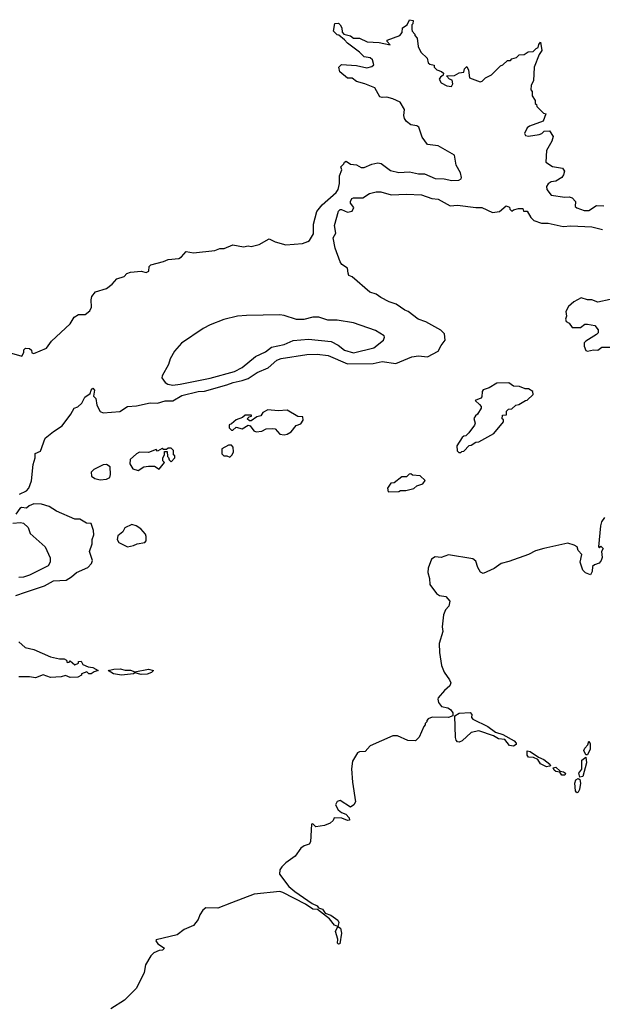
# Model space of a CAD drawing. Extents: x 2604950 to 2749250, y 940531 to 1028284.
# Tile 38 of 220: x 2654890 to 2658754, y 976623 to 983150. Entities that reach past the tile are written whole.
import ezdxf

# ---------------------------------------------------------------- set-up
doc = ezdxf.new("R2010")
doc.units = 0

msp = doc.modelspace()

# ---------------------------------------------------------------- linework, layer by layer
at = {"layer": '0CON05XD'}
for points in [[(2654835, 980940), (2654905, 980920), (2654917, 980943), (2654918.3, 980961.7), (2654928.3, 980971.7), (2654955, 980970), (2654968.3, 980958.3), (2654971.7, 980941.7), (2654985, 980937.5), (2655067.3, 980972.7), (2655100.5, 981019.5), (2655225.7, 981134.3), (2655252.3, 981177.7), (2655280, 981195), (2655325, 981196.2), (2655355, 981220), (2655366, 981245), (2655363.9, 981293.9), (2655368.8, 981315), (2655392.5, 981345), (2655465, 981367.5), (2655503, 981397), (2655535, 981432.5), (2655583, 981447), (2655601.7, 981468.3), (2655625, 981476.7), (2655695, 981483.3), (2655730, 981475), (2655746.1, 981483.9), (2655750, 981515), (2655760, 981525), (2655845, 981546.7), (2655875, 981560), (2655945, 981567.5), (2655963, 981577), (2655995, 981613.3), (2656043.6, 981603.6), (2656185, 981620), (2656217, 981633), (2656246.4, 981633.6), (2656305, 981657.5), (2656375, 981643.3), (2656405, 981650), (2656425, 981646.7), (2656479.5, 981660.5), (2656545, 981696.7), (2656585, 981676.7), (2656655, 981656.7), (2656765, 981666.7), (2656800.7, 981679.3), (2656813.3, 981686.7), (2656838.6, 981731.4), (2656840, 981795), (2656861.7, 981878.3), (2656897.1, 981922.9), (2656990, 982005), (2657003.1, 982025), (2657012.2, 982065), (2657011.2, 982115), (2657027.5, 982155), (2657020, 982175), (2657040, 982195), (2657043.6, 982206.4), (2657055, 982212.5), (2657085, 982192.5), (2657125, 982187.5), (2657155, 982170), (2657175, 982170), (2657225, 982193.3), (2657265, 982201.2), (2657287, 982197), (2657350.5, 982150.5), (2657405, 982136.2), (2657475, 982142), (2657535, 982129.2), (2657575, 982129.2), (2657645, 982097.1), (2657705, 982094.2), (2657755.9, 982084.1), (2657803.3, 982086.7), (2657817.5, 982095), (2657820, 982105), (2657813.3, 982135), (2657785.9, 982185.9), (2657775, 982252.5), (2657665, 982313.8), (2657595, 982322.5), (2657560.5, 982370.5), (2657537.7, 982437.7), (2657525, 982446.7), (2657485, 982452.5), (2657456.7, 982475), (2657442.5, 982495), (2657437.5, 982515), (2657442.5, 982555), (2657413.9, 982603.9), (2657365, 982626.2), (2657325, 982636.2), (2657295, 982633.3), (2657278.3, 982638.3), (2657245, 982697.5), (2657180, 982725), (2657125, 982740), (2657095, 982762.5), (2657065, 982762.5), (2657013.6, 982803.6), (2657007.5, 982835), (2657025, 982852.5), (2657123, 982847), (2657191.7, 982831.7), (2657225, 982840), (2657238.3, 982851.7), (2657230, 982885), (2657215, 982897.5), (2657173.9, 982903.9), (2657143.3, 982935), (2657064.1, 982994.1), (2657045, 983017.5), (2657007, 983047), (2656995, 983050), (2656972.5, 983075), (2656980, 983125), (2657005, 983126.2), (2657016.7, 983115), (2657026, 983096), (2657028.3, 983068.3), (2657040, 983055), (2657083.6, 983043.6), (2657105, 983027.5), (2657145, 983026.7), (2657195, 983003.3), (2657275, 982998.8), (2657347.5, 982982.5), (2657327.5, 983005), (2657327.5, 983015), (2657412.5, 983045), (2657427.5, 983065), (2657430, 983095), (2657460, 983115), (2657475, 983150), (2657500, 983145), (2657497, 983123), (2657490, 983115), (2657490, 983085), (2657493, 983073), (2657510, 983055), (2657510, 983045), (2657527, 983027), (2657533, 982973), (2657550, 982935), (2657592.5, 982895), (2657600, 982865), (2657610, 982855), (2657638.3, 982848.3), (2657640, 982835), (2657657, 982817), (2657687, 982807), (2657700, 982795), (2657698.3, 982781.7), (2657680.7, 982769.3), (2657673.3, 982755), (2657685, 982732.5), (2657722.3, 982712.3), (2657755, 982707.5), (2657763.3, 982725), (2657758.3, 982748.3), (2657740, 982755), (2657721.7, 982778.3), (2657775, 982780), (2657805, 982797.5), (2657837, 982803), (2657840, 982825), (2657855, 982840), (2657867.5, 982815), (2657873.6, 982763.6), (2657945, 982737.5), (2657958.3, 982741.7), (2657980, 982765), (2658020, 982785), (2658080, 982845), (2658095, 982850), (2658125, 982880), (2658145, 982880), (2658155, 982890), (2658185, 982900), (2658203, 982917), (2658235, 982920), (2658263, 982937), (2658295, 982940), (2658315, 982960), (2658330, 982965), (2658332.5, 982985), (2658345, 983000), (2658352.5, 982945), (2658335, 982920), (2658302.5, 982835), (2658297.5, 982745), (2658283, 982717), (2658280, 982685), (2658290, 982675), (2658290, 982645), (2658310, 982615), (2658310, 982595), (2658318.3, 982588.3), (2658320, 982575), (2658365, 982530), (2658380, 982525), (2658363, 982477), (2658272.5, 982445), (2658255, 982432.5), (2658238.8, 982395), (2658245, 982382.5), (2658265, 982377.5), (2658335, 982390), (2658353.6, 982396.4), (2658368.3, 982411.7), (2658405, 982412.5), (2658427.5, 982375), (2658420, 982345), (2658383.6, 982283.6), (2658378.8, 982205), (2658425, 982176.2), (2658490, 982165), (2658503.3, 982145), (2658497.7, 982122.3), (2658485, 982103.3), (2658445, 982080), (2658415, 982076.2), (2658395, 982062.5), (2658383.3, 982045), (2658386.7, 982025), (2658415, 981986.7), (2658505, 981973.8), (2658535, 981976.7), (2658555, 981968.8), (2658576.7, 981945), (2658575, 981912.5), (2658585, 981903.3), (2658635, 981886.2), (2658665, 981886), (2658715, 981917.5), (2658765, 981916.7)], [(2654890, 980005), (2654935, 980026.7), (2654950, 980045), (2654967.8, 980092.2), (2654979.1, 980200.9), (2654994, 980245), (2654993.3, 980275), (2655029.3, 980290.7), (2655060, 980375), (2655115, 980421.2), (2655171.9, 980458.1), (2655230, 980535), (2655252.5, 980575), (2655277, 980583), (2655303, 980607), (2655321.7, 980648.3), (2655358.3, 980671.7), (2655363.3, 980695), (2655375, 980707.5), (2655386.7, 980695), (2655380, 980655), (2655395, 980640), (2655401.2, 980595), (2655425, 980553.3), (2655445, 980544.2), (2655555, 980552), (2655605, 980585.8), (2655665, 980590.8), (2655755, 980609.2), (2655805, 980608), (2655855, 980622.9), (2655905, 980623.1), (2655965, 980657.8), (2656075, 980685.4), (2656115, 980687.3), (2656265, 980728.9), (2656305.6, 980745.6), (2656365, 980758.2), (2656405, 980772.2), (2656465, 980812.2), (2656537.7, 980842.3), (2656595, 980892.5), (2656625, 980904), (2656795, 980931.1), (2656863.7, 980933.7), (2656935.9, 980924.1), (2657065, 980869.5), (2657235, 980870.8), (2657295, 980883.8), (2657385, 980872), (2657490, 980915), (2657535, 980921.2), (2657595, 980916), (2657666.4, 980953.6), (2657685, 980990), (2657712.5, 981025), (2657707, 981067), (2657683, 981093), (2657585, 981146.2), (2657532.5, 981165), (2657466.1, 981216.1), (2657443.9, 981223.9), (2657387.5, 981265), (2657340.2, 981280.2), (2657285, 981307.5), (2657255, 981330), (2657213.4, 981343.4), (2657096.1, 981446.1), (2657073.6, 981453.6), (2657069.3, 981469.3), (2657063.6, 981503.6), (2657026.7, 981526.7), (2657016.7, 981545), (2656982.9, 981635), (2656970, 981705), (2656987.5, 981735), (2656978, 981785), (2657005, 981880), (2657015, 981891.2), (2657025, 981892), (2657065, 981874.2), (2657095, 981880), (2657106.1, 981906.1), (2657084, 981934), (2657084, 981945), (2657093.8, 981965), (2657105, 981970), (2657165, 981970), (2657211.2, 981998.8), (2657255, 982009.4), (2657285, 982009.5), (2657355, 981988.9), (2657455, 981994.4), (2657555, 981988.1), (2657624.6, 981964.6), (2657665, 981959.4), (2657745, 981916.2), (2657795, 981921.4), (2657915, 981904.2), (2657955, 981906), (2658027, 981873), (2658071.7, 981878.3), (2658117, 981917), (2658138.3, 981908.3), (2658140, 981895), (2658155, 981880), (2658165, 981890), (2658198.3, 981898.3), (2658228.3, 981898.3), (2658231.7, 981881.7), (2658255, 981880), (2658279.5, 981839.5), (2658299.5, 981819.5), (2658352.1, 981802.1), (2658395, 981801.9), (2658495, 981779.2), (2658545, 981784.3), (2658685, 981778), (2658755, 981759.2)], [(2658807.5, 981295), (2658725, 981276.7), (2658685, 981293.3), (2658655, 981293.3), (2658613.9, 981306.1), (2658565, 981280), (2658530.5, 981249.5), (2658512.5, 981215), (2658517.5, 981185), (2658510, 981165), (2658515, 981150), (2658535, 981137.5), (2658555, 981110), (2658609.3, 981110.7), (2658638.3, 981131.7), (2658655, 981132.5), (2658705, 981122.5), (2658727.5, 981095), (2658727.5, 981075), (2658715, 981062.5), (2658645, 981020), (2658633, 981007), (2658633.3, 980985), (2658645, 980957.5), (2658655, 980952.5), (2658695, 980962.5), (2658725, 980960), (2658750.7, 980979.3), (2658805, 980980)], [(2655905, 980728.2), (2655955, 980734), (2656152.8, 980772.8), (2656315, 980816.9), (2656366.9, 980845), (2656455, 980917.5), (2656521.2, 980948.8), (2656560.9, 980979.1), (2656645, 980996.2), (2656705, 981022.5), (2656805, 981032.5), (2656955, 981017.5), (2657003.6, 980993.6), (2657045, 980958.5), (2657105, 980941.5), (2657240, 980975), (2657303.3, 981025), (2657310, 981045), (2657306.7, 981055), (2657249.7, 981089.7), (2657105, 981140), (2656995, 981159.2), (2656935, 981158.8), (2656875, 981178), (2656835, 981178), (2656775, 981163.3), (2656727, 981163), (2656645, 981190), (2656615, 981193.3), (2656395, 981190), (2656335, 981184), (2656245, 981162.5), (2656152.7, 981127.3), (2656107.7, 981102.3), (2655962.5, 981005), (2655917, 980953), (2655888.3, 980901.7), (2655877.5, 980865), (2655835, 980790), (2655833.3, 980775), (2655854.5, 980744.5), (2655873.1, 980733.1), (2655905, 980728.2)], [(2657815, 980280), (2657821.7, 980288.3), (2657835, 980290), (2657871.7, 980328.3), (2657885, 980330), (2657915, 980350), (2657935, 980352.5), (2658035, 980407.5), (2658100, 980485), (2658098.3, 980498.3), (2658090, 980505), (2658091.7, 980528.3), (2658118.3, 980531.7), (2658120, 980555), (2658131.7, 980568.3), (2658155, 980570), (2658180, 980595), (2658201.7, 980598.3), (2658245, 980626.7), (2658255, 980627.5), (2658296.7, 980665), (2658292.5, 980685), (2658265, 980702.5), (2658243, 980703), (2658205, 980717.5), (2658165, 980720), (2658135, 980742.5), (2658055, 980740), (2658005, 980710), (2657965, 980697.5), (2657957.5, 980685), (2657955, 980650), (2657948.3, 980641.7), (2657910, 980625), (2657939.3, 980599.3), (2657950, 980585), (2657950, 980575), (2657927.5, 980535), (2657912.5, 980525), (2657903, 980507), (2657910, 980475), (2657907, 980463), (2657868.3, 980411.7), (2657848.3, 980391.7), (2657835, 980390), (2657825, 980380), (2657790, 980325), (2657791.7, 980291.7), (2657801.7, 980281.7), (2657815, 980280)], [(2656645, 980397.5), (2656665, 980402.5), (2656691.7, 980418.3), (2656725, 980460), (2656755, 980470), (2656770, 980495), (2656768.3, 980518.3), (2656735, 980520), (2656665, 980562.5), (2656605, 980556.2), (2656535, 980563.3), (2656503.6, 980546.4), (2656490, 980525), (2656462.5, 980517.5), (2656425, 980490), (2656415, 980490), (2656400, 980505), (2656411.7, 980518.3), (2656428.3, 980521.7), (2656428.3, 980528.3), (2656385, 980527.5), (2656367, 980513), (2656325, 980497.5), (2656295, 980470), (2656280, 980465), (2656280, 980445), (2656295, 980430), (2656305, 980430), (2656325, 980450), (2656365, 980437.5), (2656405, 980462.5), (2656418.3, 980458.3), (2656443.6, 980423.6), (2656458.3, 980418.3), (2656497, 980423), (2656525, 980437.5), (2656565, 980441.2), (2656585, 980437.5), (2656615, 980402.5), (2656645, 980397.5)], [(2655675, 980162.5), (2655713, 980187), (2655745, 980190), (2655785, 980190), (2655815, 980170), (2655850, 980215), (2655840, 980225), (2655840, 980245), (2655850, 980265), (2655851.7, 980288.3), (2655868.3, 980288.3), (2655870, 980255), (2655878.3, 980248.3), (2655881.7, 980231.7), (2655895, 980220), (2655920, 980245), (2655918.3, 980258.3), (2655910, 980265), (2655910, 980295), (2655895, 980310), (2655875, 980310), (2655865, 980300), (2655845, 980300), (2655835, 980307.5), (2655805, 980290), (2655795, 980300), (2655745, 980280), (2655685, 980282.5), (2655665, 980272.5), (2655622.5, 980235), (2655620, 980205), (2655641.7, 980171.7), (2655675, 980162.5)], [(2656285, 980250), (2656300, 980265), (2656307.5, 980285), (2656307, 980317), (2656295, 980330), (2656275, 980330), (2656230, 980305), (2656231.7, 980271.7), (2656245, 980260), (2656265, 980260), (2656285, 980250)], [(2655425, 980100), (2655465, 980103.3), (2655487.5, 980115), (2655492.5, 980135), (2655490, 980185), (2655465, 980202.5), (2655445, 980200), (2655381.7, 980168.3), (2655365, 980150), (2655367.5, 980125), (2655389.3, 980109.3), (2655425, 980100)], [(2657335, 980020), (2657405, 980022.5), (2657415, 980030), (2657451.7, 980028.3), (2657505, 980042.5), (2657525, 980060), (2657565, 980072.5), (2657580, 980095), (2657547, 980127), (2657495, 980130), (2657485, 980140), (2657473, 980137), (2657455, 980120), (2657425, 980120), (2657375, 980080), (2657351.7, 980078.3), (2657330, 980045), (2657335, 980020)], [(2654865, 979332.5), (2654928.8, 979355), (2655055, 979397.1), (2655115, 979430), (2655197.5, 979435), (2655235, 979456.7), (2655267.5, 979485), (2655342.3, 979517.7), (2655366.7, 979545), (2655372.5, 979565), (2655352.5, 979625), (2655370, 979675), (2655370, 979705), (2655382.5, 979735), (2655380, 979765), (2655365, 979810), (2655333, 979813), (2655289.3, 979839.3), (2655255, 979840), (2655135, 979892.2), (2655085, 979923.3), (2655035, 979938.1), (2654985, 979940), (2654953, 979927), (2654935, 979912.5), (2654903, 979917), (2654890.7, 979909.3), (2654865, 979872.5)], [(2658769.5, 979850.5), (2658748.3, 979821.7), (2658742, 979795), (2658730, 979655), (2658735, 979650), (2658745, 979660), (2658760, 979645), (2658750, 979625), (2658752.5, 979585), (2658747.5, 979565), (2658733, 979547), (2658703, 979537), (2658690, 979525), (2658687, 979493), (2658675, 979470), (2658643, 979483), (2658625, 979500), (2658606.7, 979555), (2658617.5, 979605), (2658595, 979632.5), (2658587.5, 979655), (2658567.7, 979667.7), (2658525, 979680), (2658366.3, 979643.7), (2658311.7, 979628.3), (2658265.6, 979604.4), (2658135, 979558), (2658082.5, 979545), (2658037.7, 979512.3), (2657965, 979480), (2657947, 979487), (2657928.3, 979518.3), (2657915, 979560), (2657895, 979575.8), (2657735, 979603.1), (2657685.7, 979584.3), (2657645, 979590), (2657621.2, 979575), (2657600, 979515), (2657596.2, 979485), (2657608.8, 979445), (2657610, 979405), (2657655, 979346.7), (2657675, 979333.3), (2657716.1, 979326.1), (2657743.3, 979295), (2657737, 979263), (2657715, 979237.5), (2657700, 979205), (2657691.2, 979125), (2657696, 979095), (2657673.1, 979015), (2657674.3, 978955), (2657688.8, 978868.8), (2657706, 978825), (2657741.2, 978775), (2657748.8, 978755), (2657742, 978735), (2657707.3, 978702.7)], [(2654845, 979812.5), (2654895, 979817.5), (2654915, 979812.5), (2654947.5, 979785), (2654960, 979745), (2655060, 979655), (2655093, 979583), (2655093.3, 979555), (2655079.3, 979530.7), (2654955, 979468.8), (2654915, 979454), (2654885, 979453.3)], [(2655605, 979656.7), (2655645, 979663.8), (2655670, 979675), (2655720, 979685), (2655730, 979695), (2655730, 979725), (2655725, 979740), (2655693.3, 979775), (2655663.3, 979795), (2655635, 979804.2), (2655588, 979782), (2655573.9, 979756.1), (2655541.7, 979728.3), (2655536.7, 979705), (2655547.5, 979685), (2655605, 979656.7)], [(2654885.5, 979025.5), (2654927.5, 978987.5), (2654985, 978974.2), (2655095, 978927.5), (2655153.6, 978913.6), (2655185, 978912.5), (2655200, 978905), (2655205, 978890), (2655218.3, 978891.7), (2655225, 978900), (2655255, 978873.3), (2655280, 978885), (2655280, 978895), (2655297, 978897), (2655310, 978875), (2655345, 978860), (2655375, 978856.2), (2655410, 978835), (2655385, 978827.5), (2655365, 978813.3), (2655350, 978815), (2655335, 978827.5), (2655300, 978815), (2655300, 978805), (2655275, 978792.5), (2655225, 978790.6), (2655195, 978803.8), (2655165, 978794.5), (2655095, 978790), (2655045, 978806.2), (2654995, 978787.5), (2654955, 978794.3), (2654885, 978794.5)], [(2655565, 978804.4), (2655513.3, 978815), (2655477.5, 978835), (2655514.3, 978845.7), (2655557.7, 978847.7), (2655589.3, 978839.3), (2655625, 978838.8), (2655655, 978827.5), (2655745, 978844.3), (2655777.5, 978835), (2655765, 978823.5), (2655735, 978811.8), (2655695, 978809.2), (2655655, 978820), (2655645.8, 978814.2), (2655565, 978804.4)], [(2657707.3, 978702.7), (2657666.7, 978655), (2657663.3, 978645), (2657668.8, 978625), (2657687.9, 978597.9), (2657728.8, 978588.8), (2657748.1, 978578.1), (2657763.1, 978555), (2657763.8, 978535), (2657734.6, 978525.4), (2657625, 978526.2), (2657600, 978515), (2657590, 978505), (2657590, 978495), (2657580, 978485), (2657580, 978475), (2657570, 978465), (2657540, 978395), (2657515, 978370), (2657465, 978372.5), (2657395, 978402.5), (2657365, 978403.3), (2657215, 978336.2), (2657181.7, 978298.3), (2657143.9, 978296.1), (2657130.5, 978289.5), (2657097.5, 978235), (2657090, 978185), (2657096.7, 978095), (2657117.5, 977965), (2657107.5, 977945), (2657085, 977930), (2657015, 977974.2), (2656995, 977968), (2656984.4, 977945.6), (2657002, 977912), (2657025, 977893.8), (2657053, 977883), (2657075, 977860), (2657077.5, 977845), (2657065, 977842.5), (2657026.4, 977856.4), (2656975, 977860), (2656968.3, 977841.7), (2656950, 977825), (2656911.7, 977808.3), (2656855, 977800), (2656835, 977820), (2656825, 977817.5), (2656818.8, 977701.2), (2656810, 977685), (2656776, 977674), (2656755, 977657.5), (2656716.7, 977605), (2656655, 977561.2), (2656628.8, 977535), (2656616.2, 977515), (2656613.8, 977485), (2656675, 977403.8), (2656715, 977370), (2656830.9, 977290.9), (2656864, 977275), (2656872.3, 977262.3), (2656898, 977255), (2656917, 977227), (2656953.3, 977215), (2657000.8, 977180.8), (2657006.2, 977165), (2657000, 977140), (2657017.1, 977127.1), (2657024.3, 977095), (2657012.5, 977025), (2657005, 977021.2), (2656998.3, 977028.3), (2657000, 977055), (2656985.8, 977105), (2657000, 977140), (2656978.8, 977148.8), (2656945, 977190), (2656865, 977251.2), (2656834.3, 977254.3), (2656786.7, 977286.7), (2656635, 977363.8), (2656615, 977370), (2656445, 977353.3), (2656294, 977296), (2656205, 977261.2), (2656125, 977263.3), (2656105, 977247.5), (2656084.1, 977215.9), (2656073.3, 977185), (2656042.5, 977145), (2655981.7, 977118.3), (2655935, 977083.3), (2655795, 977050), (2655793, 977043), (2655807.5, 977025), (2655850, 976995), (2655837.6, 976982.4), (2655815, 976980), (2655780, 976965), (2655760, 976945), (2655723.8, 976885), (2655716.2, 976835), (2655665, 976730), (2655585, 976650), (2655495, 976593.8)], [(2658165, 978334.4), (2658137.8, 978337.8), (2658108.8, 978378.8), (2658065, 978382.5), (2658033.4, 978403.4), (2657935, 978436.8), (2657885, 978424.4), (2657825, 978370), (2657805, 978361.2), (2657795, 978363.3), (2657784.1, 978374.1), (2657781.2, 978391.2), (2657776, 978535), (2657805, 978552.1), (2657877, 978557), (2657890, 978545), (2657886.7, 978525), (2657895, 978512.5), (2657995.9, 978465.9), (2658045, 978427.8), (2658095, 978411.8), (2658170.4, 978370.4), (2658184, 978355), (2658183.8, 978346.2), (2658165, 978334.4)], [(2658655, 978276.2), (2658645, 978276.7), (2658632.7, 978305), (2658637.7, 978322.3), (2658657.7, 978342.3), (2658665, 978367.5), (2658673, 978353), (2658672.7, 978315), (2658655, 978276.2)], [(2658385, 978197.8), (2658345, 978217.3), (2658325.8, 978245.8), (2658298.5, 978258.5), (2658265, 978261.5), (2658256.2, 978275), (2658256.7, 978303.3), (2658275, 978300), (2658331.1, 978261.1), (2658366.1, 978246.1), (2658405.6, 978215), (2658410, 978205), (2658405, 978200.8), (2658385, 978197.8)], [(2658605, 978128.8), (2658598.2, 978155), (2658618.6, 978181.4), (2658619.3, 978240.7), (2658645, 978262.5), (2658649.6, 978225), (2658625, 978132.9), (2658605, 978128.8)], [(2658485, 978142.7), (2658472, 978162), (2658445, 978165.6), (2658434.4, 978175), (2658429.3, 978190.7), (2658445, 978194.4), (2658475, 978168.8), (2658498, 978165), (2658509.4, 978155), (2658505, 978143.3), (2658485, 978142.7)], [(2658585, 978026.2), (2658577.6, 978037.6), (2658571.4, 978088.6), (2658579.1, 978110.9), (2658595, 978119.2), (2658605, 978113.3), (2658609.2, 978089.2), (2658603.8, 978046.2), (2658595, 978028.8), (2658585, 978026.2)]]:
    msp.add_lwpolyline(points, dxfattribs=at)

doc.saveas('drawing.dxf')
